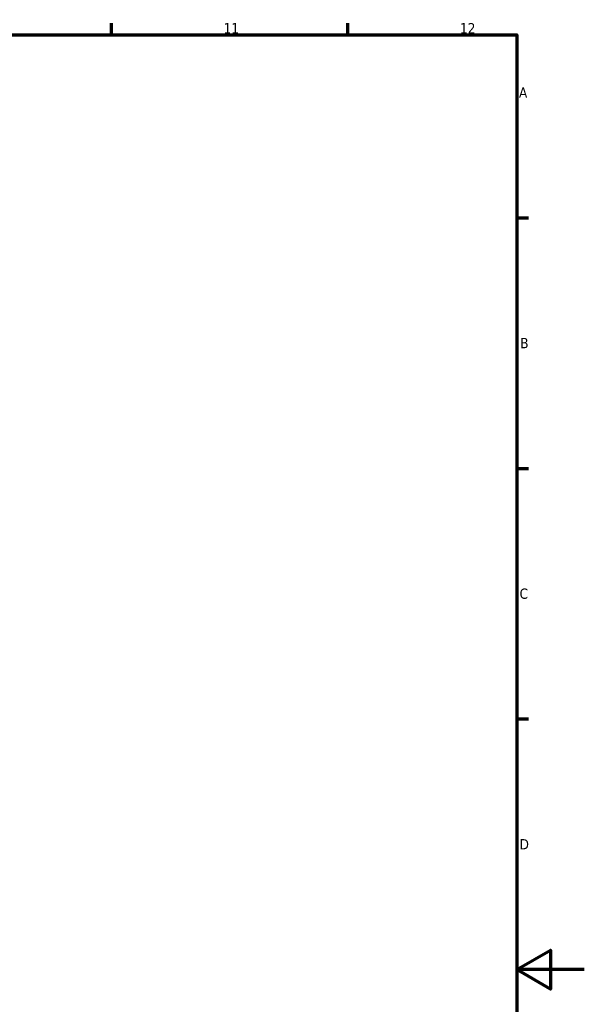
# Model space of a CAD drawing. Header units: millimetres. Extents: x 0 to 903, y -117 to 594.
# Tile 14 of 14: x 674 to 841, y 287 to 578. Entities that reach past the tile are written whole.
import ezdxf

# ---------------------------------------------------------------- set-up
doc = ezdxf.new("R2010")
doc.units = ezdxf.units.MM
doc.layers.add('Border (ANSI)', color=7, linetype='Continuous', lineweight=70)
doc.styles.add('Note Text (ANSI)', font='tahoma.ttf')

# ---------------------------------------------------------------- blocks, each defined once
blk = doc.blocks.new('Borders Default Border')
at = {"layer": 'Border (ANSI)'}
for p, q in [((700.83, 574), (700.83, 577.45)), ((770.92, 574), (770.92, 577.45)), ((821, 519.75), (824.45, 519.75)), ((821, 445.5), (824.45, 445.5)), ((821, 371.25), (824.45, 371.25))]:
    blk.add_line(p, q, dxfattribs=at)
at = {"layer": 'Border (ANSI)', "flags": 128}
for points in [[(20, 20), (20, 574), (821, 574), (821, 20), (20, 20)], [(841, 297), (821, 297), (831, 302.77), (831, 291.23), (821, 297)]]:
    blk.add_lwpolyline(points, dxfattribs=at)
at = {"layer": 'Border (ANSI)', "attachment_point": 7, "style": 'Note Text (ANSI)'}
for s, insert, char_height in [('11', (734.04, 574.4), 3.048), ('12', (804.13, 574.4), 3.048), ('A', (821.63, 555.35), 3.05), ('B', (821.99, 481.1), 3.05), ('C', (821.8, 406.8), 3.05), ('D', (821.81, 332.6), 3.05)]:
    blk.add_mtext(s, dxfattribs=dict(at, insert=insert, char_height=char_height))

msp = doc.modelspace()

# ---------------------------------------------------------------- block references
msp.add_blockref('Borders Default Border', (0, 0))

doc.saveas('drawing.dxf')
